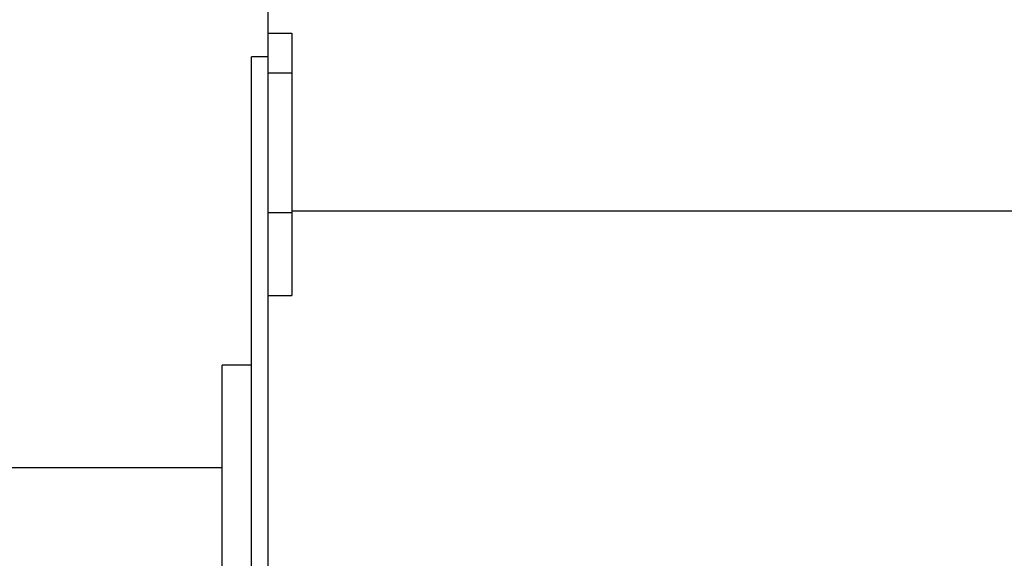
# Model space of a CAD drawing. Header units: millimetres. Extents: x 0 to 1189, y 0 to 841.
# Tile 146 of 172: x 666 to 715, y 609 to 637. Entities that reach past the tile are written whole.
import ezdxf

# ---------------------------------------------------------------- set-up
doc = ezdxf.new("R2010")
doc.units = ezdxf.units.MM
doc.header["$LTSCALE"] = 65.395
for name, color, linetype in [('8M32E_GENSET_GENERATOR_ABL368', 7, 'CONTINUOUS'), ('8M32E_GENSET_GENERATOR_T1_PBL369', 7, 'CONTINUOUS'), ('new_view_2_VBL0', 7, 'CONTINUOUS')]:
    doc.layers.add(name, color=color, linetype=linetype)

# ---------------------------------------------------------------- blocks, each defined once
blk = doc.blocks.new('8M32E_GENSET_GENERATOR_T1_PBL369', base_point=(597.159, 629.061))
at = {"layer": '8M32E_GENSET_GENERATOR_T1_PBL369', "color": 7, "linetype": 'Continuous'}
for p, q in [((678.138, 622.681), (678.138, 637.324)), ((678.138, 635.961), (679.338, 635.961)), ((679.338, 635.961), (679.338, 622.681)), ((678.138, 634.761), (677.298, 634.761)), ((677.298, 585.401), (677.298, 634.761)), ((775.218, 626.961), (679.338, 626.961)), ((678.138, 626.881), (679.338, 626.881)), ((678.138, 622.681), (679.338, 622.681)), ((678.138, 587.361), (678.138, 622.681)), ((677.298, 619.161), (675.811, 619.161)), ((675.811, 597.575), (675.811, 619.161)), ((675.811, 613.961), (664.458, 613.961))]:
    blk.add_line(p, q, dxfattribs=at)
at = {"layer": '8M32E_GENSET_GENERATOR_T1_PBL369', "color": 9, "linetype": 'Continuous'}
blk.add_line((678.138, 633.961), (679.338, 633.961), dxfattribs=at)
blk = doc.blocks.new('8M32E_GENSET_GENERATOR_ABL368', base_point=(597.159, 629.061))
at = {"layer": '8M32E_GENSET_GENERATOR_T1_PBL369'}
blk.add_blockref('8M32E_GENSET_GENERATOR_T1_PBL369', (597.159, 629.061), dxfattribs=at)
blk = doc.blocks.new('NEW_VIEW_2_VBL0', base_point=(574.373, 631.232))
at = {"layer": '8M32E_GENSET_GENERATOR_ABL368'}
blk.add_blockref('8M32E_GENSET_GENERATOR_ABL368', (597.159, 629.061), dxfattribs=at)

msp = doc.modelspace()

# ---------------------------------------------------------------- block references
at = {"layer": 'new_view_2_VBL0'}
msp.add_blockref('NEW_VIEW_2_VBL0', (574.37274, 631.23233), dxfattribs=at)

doc.saveas('drawing.dxf')
